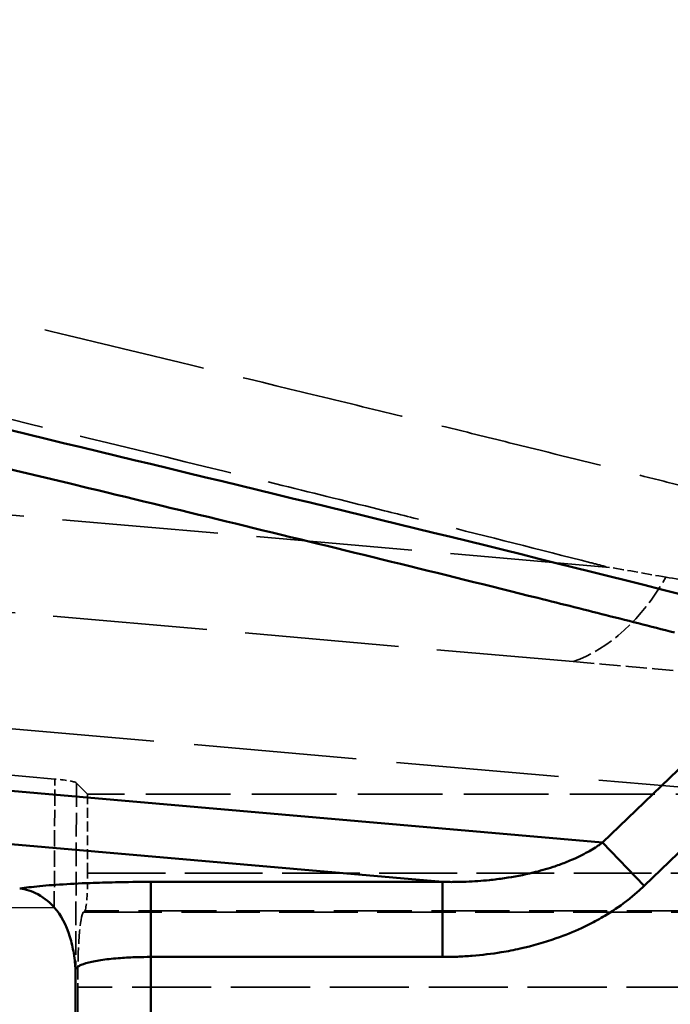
# Model space of a CAD drawing. Header units: millimetres. Extents: x 3278 to 6066, y 2420 to 4375.
# Tile 175 of 256: x 4385 to 4402, y 3230 to 3256. Entities that reach past the tile are written whole.
import ezdxf

# ---------------------------------------------------------------- set-up
doc = ezdxf.new("R2010")
doc.units = ezdxf.units.MM
doc.linetypes.add('DASHED', pattern=[0.2067, 0.1654, -0.0413])
for name, color, linetype, lineweight in [('Sichtbare Kanten(DIN)', 7, 'Continuous', 50), ('Sichtbare tangentiale Kanten(DIN)', 7, 'Continuous', 50), ('Verdeckte Kanten(DIN)', 7, 'DASHED', 35), ('Verdeckte tangentiale Kanten(DIN)', 7, 'DASHED', 35)]:
    doc.layers.add(name, color=color, linetype=linetype, lineweight=lineweight)

msp = doc.modelspace()

# ---------------------------------------------------------------- linework, layer by layer
msp.add_line((3995.72, 3232.702), (4385.946, 3232.702))
at = {"layer": 'Sichtbare Kanten(DIN)'}
msp.add_line((4386.558, 3213.519), (4386.507, 3231.042), dxfattribs=at)
for points, knots in [([(4385.946, 3232.702), (4385.848, 3232.809), (4385.704, 3232.946), (4385.356, 3233.136), (4385.192, 3233.188), (4385.03, 3233.202)], [0.00000482, 0.00000482, 0.00000482, 0.00000482, 0.05111028, 0.05111028, 0.09220767, 0.09220767, 0.09220767, 0.09220767]), ([(4386.496, 3231.238), (4386.489, 3231.309), (4386.478, 3231.394), (4386.439, 3231.632), (4386.406, 3231.778), (4386.266, 3232.242), (4386.127, 3232.502), (4385.946, 3232.702)], [-0.1629103, -0.1629103, -0.1629103, -0.1629103, -0.1362748, -0.1362748, -0.0950149, -0.0950149, -0.0000048, -0.0000048, -0.0000048, -0.0000048])]:
    msp.add_open_spline(points, degree=3, knots=knots, dxfattribs=at)
msp.add_open_spline([(4386.507, 3231.042), (4386.507, 3231.108), (4386.503, 3231.174), (4386.496, 3231.239)], degree=3, dxfattribs=at)
at = {"layer": 'Sichtbare tangentiale Kanten(DIN)'}
for p, q in [((4400.49, 3234.421), (4309.206, 3242.407)), ((4307.545, 3241.139), (4396.246, 3233.379)), ((4400.49, 3234.421), (4405.434, 3239.192)), ((4406.542, 3238.046), (4401.597, 3233.274)), ((4400.49, 3234.421), (4401.597, 3233.274)), ((4396.246, 3233.379), (4388.506, 3233.379)), ((4388.506, 3233.379), (4388.506, 3231.387)), ((4396.246, 3231.387), (4396.246, 3233.379)), ((4388.558, 3213.525), (4388.506, 3231.387)), ((4388.506, 3231.387), (4396.246, 3231.387))]:
    msp.add_line(p, q, dxfattribs=at)
for points, knots in [([(4294.222, 3290.948), (4295.423, 3289.18), (4297.786, 3286.004), (4301.731, 3281.495), (4305.918, 3277.404), (4310.588, 3273.518), (4315.553, 3269.988), (4320.963, 3266.681), (4327.511, 3263.229), (4336.117, 3259.407), (4347.013, 3255.463), (4359.827, 3251.627), (4373.782, 3248.009), (4388.537, 3244.467), (4398.499, 3242.049), (4403.444, 3240.788)], [0, 0, 0, 0, 10.51063, 19.520731, 29.684138, 39.541359, 49.55148, 59.561439, 70.33008, 85.085537, 104.102603, 124.120081, 146.138918, 169.158663, 192.178409, 192.178409, 192.178409, 192.178409]), ([(4402.401, 3239.995), (4401.757, 3240.16), (4401.113, 3240.324), (4400.468, 3240.487), (4399.823, 3240.65), (4399.177, 3240.812), (4398.53, 3240.974), (4397.238, 3241.297), (4395.943, 3241.617), (4394.647, 3241.936), (4393.351, 3242.254), (4392.054, 3242.57), (4390.755, 3242.886), (4389.457, 3243.201), (4388.158, 3243.515), (4386.858, 3243.829), (4381.66, 3245.085), (4376.456, 3246.337), (4371.284, 3247.642), (4368.698, 3248.295), (4366.12, 3248.96), (4363.555, 3249.646), (4360.989, 3250.331), (4358.436, 3251.036), (4355.901, 3251.77), (4350.831, 3253.236), (4345.835, 3254.816), (4340.963, 3256.579), (4336.09, 3258.341), (4331.342, 3260.286), (4326.794, 3262.482), (4324.52, 3263.58), (4322.295, 3264.741), (4320.13, 3265.974), (4317.966, 3267.206), (4315.86, 3268.51), (4313.825, 3269.894), (4311.789, 3271.278), (4309.821, 3272.742), (4307.932, 3274.289), (4306.673, 3275.32), (4305.448, 3276.388), (4304.261, 3277.493), (4303.667, 3278.045), (4303.082, 3278.607), (4302.507, 3279.178), (4300.781, 3280.891), (4299.14, 3282.686), (4297.587, 3284.562), (4296.033, 3286.438), (4294.568, 3288.393), (4293.193, 3290.424)], [0, 0, 0, 0, 3.00283, 3.00283, 3.00283, 6.005635, 6.005635, 6.005635, 12.011217, 12.011217, 12.011217, 18.016814, 18.016814, 18.016814, 24.022447, 24.022447, 24.022447, 48.044784, 48.044784, 48.044784, 60.055753, 60.055753, 60.055753, 72.067185, 72.067185, 72.067185, 96.089205, 96.089205, 96.089205, 120.113738, 120.113738, 120.113738, 132.124236, 132.124236, 132.124236, 144.133807, 144.133807, 144.133807, 156.145037, 156.145037, 156.145037, 164.152391, 164.152391, 164.152391, 168.156151, 168.156151, 168.156151, 180.167498, 180.167498, 180.167498, 192.178409, 192.178409, 192.178409, 192.178409]), ([(4396.246, 3233.379), (4396.299, 3233.378), (4396.351, 3233.377), (4396.404, 3233.377), (4396.457, 3233.376), (4396.509, 3233.376), (4396.562, 3233.377), (4396.639, 3233.378), (4396.717, 3233.379), (4396.794, 3233.381), (4396.821, 3233.382), (4396.848, 3233.383), (4396.875, 3233.384), (4397.08, 3233.392), (4397.285, 3233.406), (4397.49, 3233.427), (4397.623, 3233.441), (4397.756, 3233.457), (4397.888, 3233.477), (4398.144, 3233.515), (4398.398, 3233.563), (4398.649, 3233.625), (4398.827, 3233.669), (4399.004, 3233.719), (4399.179, 3233.777), (4399.235, 3233.795), (4399.29, 3233.815), (4399.346, 3233.835), (4399.454, 3233.874), (4399.56, 3233.916), (4399.666, 3233.962), (4399.816, 3234.026), (4399.962, 3234.098), (4400.105, 3234.177), (4400.112, 3234.182), (4400.12, 3234.186), (4400.128, 3234.19), (4400.187, 3234.224), (4400.247, 3234.259), (4400.305, 3234.296), (4400.337, 3234.316), (4400.368, 3234.336), (4400.399, 3234.357), (4400.43, 3234.378), (4400.46, 3234.399), (4400.49, 3234.421)], [0, 0, 0, 0, 0.035761, 0.035761, 0.035761, 0.071409, 0.071409, 0.071409, 0.124118, 0.124118, 0.124118, 0.142258, 0.142258, 0.142258, 0.281627, 0.281627, 0.281627, 0.372355, 0.372355, 0.372355, 0.547321, 0.547321, 0.547321, 0.671477, 0.671477, 0.671477, 0.711293, 0.711293, 0.711293, 0.788437, 0.788437, 0.788437, 0.89794, 0.89794, 0.89794, 0.903764, 0.903764, 0.903764, 0.949919, 0.949919, 0.949919, 0.975199, 0.975199, 0.975199, 1, 1, 1, 1]), ([(4385.03, 3233.202), (4385.179, 3233.225), (4385.357, 3233.246), (4385.561, 3233.266), (4385.667, 3233.276), (4385.781, 3233.286), (4385.901, 3233.295), (4386.14, 3233.312), (4386.403, 3233.328), (4386.684, 3233.341), (4386.754, 3233.344), (4386.825, 3233.347), (4386.898, 3233.349), (4387.114, 3233.358), (4387.339, 3233.364), (4387.569, 3233.369), (4387.875, 3233.376), (4388.191, 3233.379), (4388.506, 3233.379)], [2.276505, 2.276505, 2.276505, 2.276505, 3.181871, 3.181871, 3.181871, 3.655583, 3.655583, 3.655583, 4.603023, 4.603023, 4.603023, 4.839918, 4.839918, 4.839918, 5.550464, 5.550464, 5.550464, 6.497905, 6.497905, 6.497905, 6.497905]), ([(4401.597, 3233.274), (4401.559, 3233.237), (4401.52, 3233.201), (4401.481, 3233.165), (4401.442, 3233.129), (4401.401, 3233.094), (4401.36, 3233.059), (4401.278, 3232.989), (4401.194, 3232.921), (4401.106, 3232.855), (4400.931, 3232.722), (4400.745, 3232.597), (4400.549, 3232.48), (4400.418, 3232.402), (4400.283, 3232.328), (4400.144, 3232.257), (4400.074, 3232.222), (4400.003, 3232.188), (4399.932, 3232.155), (4399.717, 3232.055), (4399.494, 3231.964), (4399.263, 3231.883), (4398.956, 3231.775), (4398.635, 3231.683), (4398.306, 3231.609), (4398.141, 3231.572), (4397.974, 3231.54), (4397.805, 3231.512), (4397.551, 3231.471), (4397.293, 3231.439), (4397.033, 3231.418), (4396.903, 3231.408), (4396.772, 3231.4), (4396.641, 3231.394), (4396.575, 3231.392), (4396.51, 3231.39), (4396.444, 3231.389), (4396.378, 3231.387), (4396.312, 3231.387), (4396.246, 3231.387)], [-16.782314, -16.782314, -16.782314, -16.782314, -16.600955, -16.600955, -16.600955, -16.419536, -16.419536, -16.419536, -16.056529, -16.056529, -16.056529, -15.330135, -15.330135, -15.330135, -14.845849, -14.845849, -14.845849, -14.603798, -14.603798, -14.603798, -13.877571, -13.877571, -13.877571, -12.909384, -12.909384, -12.909384, -12.425359, -12.425359, -12.425359, -11.69909, -11.69909, -11.69909, -11.335995, -11.335995, -11.335995, -11.154454, -11.154454, -11.154454, -10.972919, -10.972919, -10.972919, -10.972919]), ([(4388.506, 3231.387), (4388.385, 3231.387), (4388.264, 3231.385), (4388.143, 3231.382), (4387.993, 3231.377), (4387.843, 3231.37), (4387.702, 3231.359), (4387.617, 3231.353), (4387.536, 3231.346), (4387.458, 3231.338), (4387.3, 3231.321), (4387.157, 3231.301), (4387.033, 3231.278), (4386.909, 3231.254), (4386.804, 3231.228), (4386.721, 3231.2), (4386.679, 3231.185), (4386.644, 3231.17), (4386.614, 3231.155), (4386.564, 3231.13), (4386.531, 3231.103), (4386.516, 3231.076), (4386.51, 3231.065), (4386.507, 3231.054), (4386.507, 3231.042)], [0, 0, 0, 0, 0.1103591, 0.1103591, 0.1103591, 0.2486974, 0.2486974, 0.2486974, 0.3310772, 0.3310772, 0.3310772, 0.4973798, 0.4973798, 0.4973798, 0.6644318, 0.6644318, 0.6644318, 0.7476889, 0.7476889, 0.7476889, 0.8881439, 0.8881439, 0.8881439, 0.9479389, 0.9479389, 0.9479389, 0.9479389])]:
    msp.add_open_spline(points, degree=3, knots=knots, dxfattribs=at)
at = {"layer": 'Verdeckte Kanten(DIN)', "ltscale": 24.699495}
msp.add_line((4309.632, 3247.104), (4399.711, 3239.224), dxfattribs=at)
at = {"layer": 'Verdeckte Kanten(DIN)', "ltscale": 26.063911}
msp.add_line((4404.687, 3235.706), (4309.632, 3244.022), dxfattribs=at)
at = {"layer": 'Verdeckte Kanten(DIN)', "ltscale": 26.167177}
msp.add_line((4357.333, 3238.614), (4385.962, 3236.109), dxfattribs=at)
at = {"layer": 'Verdeckte Kanten(DIN)', "ltscale": 2.587081}
msp.add_line((4386.538, 3236.001), (4386.825, 3235.706), dxfattribs=at)
at = {"layer": 'Verdeckte Kanten(DIN)', "ltscale": 1.59614}
msp.add_line((4386.825, 3235.706), (4386.831, 3233.611), dxfattribs=at)
at = {"layer": 'Verdeckte Kanten(DIN)', "ltscale": 13.608447}
msp.add_line((4404.687, 3235.706), (4386.825, 3235.706), dxfattribs=at)
at = {"layer": 'Verdeckte Kanten(DIN)', "ltscale": 0.354072}
msp.add_line((4386.757, 3232.614), (4386.718, 3232.574), dxfattribs=at)
at = {"layer": 'Verdeckte Kanten(DIN)', "ltscale": 10.515055}
msp.add_line((4386.569, 3230.582), (4386.609, 3216.78), dxfattribs=at)
at = {"layer": 'Verdeckte Kanten(DIN)', "ltscale": 1.065126}
msp.add_ellipse((4384.545, 3235.986), major_axis=(-2, 0), ratio=0.087156, start_param=3.226033, end_param=3.925097, dxfattribs=at)
at = {"layer": 'Verdeckte Kanten(DIN)', "ltscale": 1.131985}
msp.add_ellipse((4386.746, 3233.611), major_axis=(-0.003, 1), ratio=0.084707, start_param=3.228609, end_param=4.712139, dxfattribs=at)
at = {"layer": 'Verdeckte Kanten(DIN)', "ltscale": 2.26407}
msp.add_ellipse((4386.738, 3230.582), major_axis=(-0.006, 2), ratio=0.084707, start_param=0.087016, end_param=1.570546, dxfattribs=at)
at = {"layer": 'Verdeckte Kanten(DIN)', "ltscale": 3.389435}
msp.add_open_spline([(4399.711, 3239.224), (4400.188, 3239.182), (4400.749, 3239.132), (4401.805, 3239.038), (4402.333, 3238.991), (4402.851, 3238.943)], degree=3, knots=[-0.4432923, -0.4432923, -0.4432923, -0.4432923, -0.2205148, -0.2205148, -0.0007061, -0.0007061, -0.0007061, -0.0007061], dxfattribs=at)
at = {"layer": 'Verdeckte Kanten(DIN)', "ltscale": 0.189804}
msp.add_open_spline([(4386.514, 3231.03), (4386.514, 3231.03), (4386.514, 3231.03), (4386.514, 3231.03), (4386.514, 3231.031), (4386.514, 3231.032), (4386.513, 3231.033), (4386.512, 3231.052), (4386.508, 3231.127), (4386.496, 3231.238)], degree=3, knots=[-0.21281252, -0.21281252, -0.21281252, -0.21281252, -0.21202081, -0.21202081, -0.20981602, -0.20981602, -0.20485934, -0.20485934, -0.16291035, -0.16291035, -0.16291035, -0.16291035], dxfattribs=at)
at = {"layer": 'Verdeckte Kanten(DIN)', "ltscale": 0.001238}
msp.add_open_spline([(4386.507, 3231.042), (4386.507, 3231.042), (4386.507, 3231.042), (4386.507, 3231.042)], degree=3, dxfattribs=at)
at = {"layer": 'Verdeckte tangentiale Kanten(DIN)', "ltscale": 24.995003}
msp.add_line((4400.578, 3241.73), (4272.959, 3252.896), dxfattribs=at)
at = {"layer": 'Verdeckte tangentiale Kanten(DIN)', "ltscale": 0.102321}
msp.add_line((4400.673, 3241.722), (4400.578, 3241.73), dxfattribs=at)
at = {"layer": 'Verdeckte tangentiale Kanten(DIN)', "ltscale": 2.607024}
msp.add_line((4385.946, 3232.702), (4385.962, 3236.109), dxfattribs=at)
at = {"layer": 'Verdeckte tangentiale Kanten(DIN)', "ltscale": 3.802787}
msp.add_line((4386.538, 3236.001), (4386.514, 3231.03), dxfattribs=at)
at = {"layer": 'Verdeckte tangentiale Kanten(DIN)', "ltscale": 12.476428}
msp.add_line((4386.831, 3233.611), (4403.207, 3233.611), dxfattribs=at)
at = {"layer": 'Verdeckte tangentiale Kanten(DIN)', "ltscale": 12.575912}
msp.add_line((4386.718, 3232.574), (4403.224, 3232.574), dxfattribs=at)
at = {"layer": 'Verdeckte tangentiale Kanten(DIN)', "ltscale": 12.533116}
msp.add_line((4403.207, 3232.614), (4386.757, 3232.614), dxfattribs=at)
at = {"layer": 'Verdeckte tangentiale Kanten(DIN)', "ltscale": 13.336953}
msp.add_line((4386.514, 3231.025), (4386.565, 3213.519), dxfattribs=at)
at = {"layer": 'Verdeckte tangentiale Kanten(DIN)', "ltscale": 12.689287}
msp.add_line((4403.224, 3230.582), (4386.569, 3230.582), dxfattribs=at)
at = {"layer": 'Verdeckte tangentiale Kanten(DIN)', "ltscale": 1.693062}
msp.add_ellipse((5146.907, 2350.887), major_axis=(-1184.191, 800.982), ratio=0.358519, start_param=5.607849, end_param=5.609404, dxfattribs=at)
at = {"layer": 'Verdeckte tangentiale Kanten(DIN)', "ltscale": 3.130524}
msp.add_ellipse((4398.916, 3245.027), major_axis=(-0.523, -5.977), ratio=0.705758, start_param=0.311298, end_param=0.996145, dxfattribs=at)
at = {"layer": 'Verdeckte tangentiale Kanten(DIN)', "ltscale": 26.208656}
msp.add_open_spline([(4410.92, 3241.712), (4410.402, 3241.85), (4409.885, 3241.988), (4409.368, 3242.126), (4409.214, 3242.167), (4409.059, 3242.208), (4408.905, 3242.249), (4408.227, 3242.43), (4407.55, 3242.609), (4406.872, 3242.787), (4406.672, 3242.839), (4406.471, 3242.892), (4406.27, 3242.944), (4405.114, 3243.246), (4403.953, 3243.544), (4402.79, 3243.84), (4402.393, 3243.94), (4401.996, 3244.041), (4401.599, 3244.141), (4400.629, 3244.385), (4399.658, 3244.628), (4398.686, 3244.869), (4398.092, 3245.016), (4397.498, 3245.163), (4396.904, 3245.309), (4396.126, 3245.5), (4395.349, 3245.691), (4394.57, 3245.881), (4393.779, 3246.074), (4392.988, 3246.266), (4392.196, 3246.458), (4390.238, 3246.933), (4388.277, 3247.405), (4386.316, 3247.877), (4385.13, 3248.162), (4383.943, 3248.448), (4382.757, 3248.734), (4381.189, 3249.112), (4379.621, 3249.491), (4378.055, 3249.873), (4376.478, 3250.258), (4374.902, 3250.645), (4373.329, 3251.036), (4370.192, 3251.816), (4367.065, 3252.613), (4363.956, 3253.439), (4363.183, 3253.645), (4362.411, 3253.852), (4361.641, 3254.061), (4359.312, 3254.693), (4356.994, 3255.343), (4354.692, 3256.018), (4351.632, 3256.916), (4348.601, 3257.857), (4345.611, 3258.856), (4345.607, 3258.857), (4345.604, 3258.858), (4345.601, 3258.86), (4342.984, 3259.734), (4340.399, 3260.653), (4337.855, 3261.628), (4337.488, 3261.769), (4337.122, 3261.911), (4336.757, 3262.054), (4334.587, 3262.903), (4332.447, 3263.795), (4330.344, 3264.736), (4329.64, 3265.05), (4328.94, 3265.371), (4328.244, 3265.697), (4326.513, 3266.508), (4324.809, 3267.355), (4323.136, 3268.241), (4322.13, 3268.774), (4321.135, 3269.321), (4320.152, 3269.883), (4318.846, 3270.631), (4317.563, 3271.405), (4316.304, 3272.207), (4315.202, 3272.909), (4314.119, 3273.634), (4313.057, 3274.381), (4312.904, 3274.488), (4312.751, 3274.596), (4312.599, 3274.705), (4311.695, 3275.35), (4310.807, 3276.011), (4309.934, 3276.69), (4308.476, 3277.822), (4307.062, 3279.002), (4305.691, 3280.228), (4305.144, 3280.718), (4304.603, 3281.215), (4304.07, 3281.719), (4303.535, 3282.225), (4303.007, 3282.738), (4302.488, 3283.259), (4302.099, 3283.649), (4301.714, 3284.043), (4301.334, 3284.441), (4300.7, 3285.106), (4300.078, 3285.783), (4299.47, 3286.472), (4299.228, 3286.747), (4298.987, 3287.024), (4298.749, 3287.304), (4297.915, 3288.281), (4297.109, 3289.283), (4296.334, 3290.308), (4296.15, 3290.553), (4295.967, 3290.798), (4295.786, 3291.045), (4295.587, 3291.317), (4295.39, 3291.589), (4295.195, 3291.863), (4295.008, 3292.125), (4294.824, 3292.388), (4294.642, 3292.654), (4294.461, 3292.919), (4294.282, 3293.186), (4294.105, 3293.453)], degree=3, knots=[0.0000003, 0.0000003, 0.0000003, 0.0000003, 0.0119056, 0.0119056, 0.0119056, 0.0154664, 0.0154664, 0.0154664, 0.031095, 0.031095, 0.031095, 0.0357168, 0.0357168, 0.0357168, 0.0623522, 0.0623522, 0.0623522, 0.0714335, 0.0714335, 0.0714335, 0.0936095, 0.0936095, 0.0936095, 0.1071503, 0.1071503, 0.1071503, 0.1248668, 0.1248668, 0.1248668, 0.1428671, 0.1428671, 0.1428671, 0.1873813, 0.1873813, 0.1873813, 0.2143007, 0.2143007, 0.2143007, 0.2498959, 0.2498959, 0.2498959, 0.2857343, 0.2857343, 0.2857343, 0.3571676, 0.3571676, 0.3571676, 0.3749246, 0.3749246, 0.3749246, 0.4286002, 0.4286002, 0.4286002, 0.4999507, 0.4999507, 0.4999507, 0.5000318, 0.5000318, 0.5000318, 0.5624622, 0.5624622, 0.5624622, 0.5714618, 0.5714618, 0.5714618, 0.6249728, 0.6249728, 0.6249728, 0.6428899, 0.6428899, 0.6428899, 0.687481, 0.687481, 0.687481, 0.7143154, 0.7143154, 0.7143154, 0.7499851, 0.7499851, 0.7499851, 0.7812376, 0.7812376, 0.7812376, 0.7857369, 0.7857369, 0.7857369, 0.8124894, 0.8124894, 0.8124894, 0.857157, 0.857157, 0.857157, 0.8749936, 0.8749936, 0.8749936, 0.8928723, 0.8928723, 0.8928723, 0.9062511, 0.9062511, 0.9062511, 0.9285869, 0.9285869, 0.9285869, 0.9375031, 0.9375031, 0.9375031, 0.9687467, 0.9687467, 0.9687467, 0.9761956, 0.9761956, 0.9761956, 0.9843719, 0.9843719, 0.9843719, 0.9921857, 0.9921857, 0.9921857, 1, 1, 1, 1], dxfattribs=at)
at = {"layer": 'Verdeckte tangentiale Kanten(DIN)', "ltscale": 24.835596}
msp.add_open_spline([(4400.586, 3241.744), (4400.45, 3241.779), (4400.314, 3241.814), (4400.178, 3241.848), (4398.819, 3242.196), (4397.456, 3242.541), (4396.092, 3242.883), (4395.631, 3242.999), (4395.169, 3243.114), (4394.707, 3243.229), (4393.803, 3243.454), (4392.897, 3243.678), (4391.991, 3243.901), (4389.253, 3244.575), (4386.507, 3245.239), (4383.759, 3245.903), (4381.01, 3246.567), (4378.26, 3247.231), (4375.513, 3247.903), (4373.677, 3248.353), (4371.842, 3248.806), (4370.011, 3249.266), (4366.363, 3250.182), (4362.729, 3251.123), (4359.122, 3252.112), (4353.706, 3253.598), (4348.351, 3255.19), (4343.112, 3256.966), (4343.109, 3256.967), (4343.106, 3256.968), (4343.102, 3256.97), (4340.486, 3257.856), (4337.898, 3258.789), (4335.351, 3259.778), (4332.801, 3260.769), (4330.29, 3261.816), (4327.831, 3262.932), (4325.373, 3264.048), (4322.966, 3265.232), (4320.623, 3266.497), (4319.059, 3267.341), (4317.523, 3268.22), (4316.02, 3269.138), (4315.27, 3269.596), (4314.528, 3270.063), (4313.795, 3270.54), (4312.692, 3271.257), (4311.608, 3271.996), (4310.544, 3272.757), (4309.479, 3273.518), (4308.435, 3274.302), (4307.411, 3275.108), (4305.364, 3276.721), (4303.399, 3278.424), (4301.528, 3280.219), (4300.592, 3281.117), (4299.679, 3282.038), (4298.792, 3282.983), (4297.905, 3283.928), (4297.043, 3284.897), (4296.208, 3285.891), (4295.373, 3286.884), (4294.564, 3287.901), (4293.784, 3288.944), (4293.394, 3289.465), (4293.012, 3289.992), (4292.636, 3290.526), (4292.448, 3290.792), (4292.262, 3291.06), (4292.078, 3291.33), (4292.047, 3291.376), (4292.016, 3291.422), (4291.985, 3291.467), (4291.833, 3291.692), (4291.682, 3291.919), (4291.532, 3292.145)], degree=3, knots=[12.539199, 12.539199, 12.539199, 12.539199, 13.172962, 13.172962, 13.172962, 19.522423, 19.522423, 19.522423, 21.668428, 21.668428, 21.668428, 25.87188, 25.87188, 25.87188, 38.570811, 38.570811, 38.570811, 51.269773, 51.269773, 51.269773, 59.759018, 59.759018, 59.759018, 76.668443, 76.668443, 76.668443, 102.06542, 102.06542, 102.06542, 102.081895, 102.081895, 102.081895, 114.766224, 114.766224, 114.766224, 127.466398, 127.466398, 127.466398, 140.163643, 140.163643, 140.163643, 148.63706, 148.63706, 148.63706, 152.861323, 152.861323, 152.861323, 159.211303, 159.211303, 159.211303, 165.561106, 165.561106, 165.561106, 178.258956, 178.258956, 178.258956, 184.608824, 184.608824, 184.608824, 190.95843, 190.95843, 190.95843, 197.307532, 197.307532, 197.307532, 200.482115, 200.482115, 200.482115, 202.069436, 202.069436, 202.069436, 202.337349, 202.337349, 202.337349, 203.656801, 203.656801, 203.656801, 203.656801], dxfattribs=at)
at = {"layer": 'Verdeckte tangentiale Kanten(DIN)', "ltscale": 6.38735}
msp.add_open_spline([(4402.173, 3241.467), (4402.647, 3241.386), (4403.122, 3241.304), (4403.597, 3241.221), (4404.072, 3241.139), (4404.547, 3241.055), (4405.024, 3240.972), (4405.499, 3240.888), (4405.975, 3240.803), (4406.452, 3240.718), (4406.69, 3240.675), (4406.928, 3240.632), (4407.167, 3240.589), (4407.393, 3240.548), (4407.62, 3240.507), (4407.846, 3240.466)], degree=3, knots=[0, 0, 0, 0, 0.251975, 0.251975, 0.251975, 0.503691, 0.503691, 0.503691, 0.75512, 0.75512, 0.75512, 0.880714, 0.880714, 0.880714, 1, 1, 1, 1], dxfattribs=at)
at = {"layer": 'Verdeckte tangentiale Kanten(DIN)'}
msp.add_open_spline([(4386.507, 3231.042), (4386.507, 3231.042), (4386.507, 3231.042), (4386.507, 3231.042)], degree=3, dxfattribs=at)
at = {"layer": 'Verdeckte tangentiale Kanten(DIN)', "ltscale": 0.127532}
msp.add_open_spline([(4386.507, 3231.042), (4386.507, 3231.033), (4386.509, 3231.023), (4386.514, 3231.013)], degree=3, dxfattribs=at)

doc.saveas('drawing.dxf')
